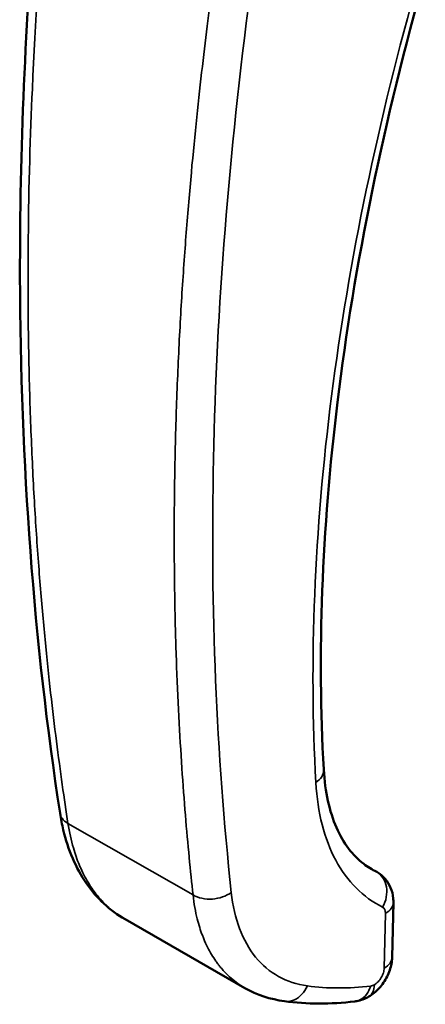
# Model space of a CAD drawing. Header units: inches. Extents: x 0 to 136, y 2 to 86.
# Tile 106 of 160: x 113.86 to 115.03, y 44.69 to 47.54. Entities that reach past the tile are written whole.
import ezdxf

# ---------------------------------------------------------------- set-up
doc = ezdxf.new("R2010")
doc.units = ezdxf.units.IN
doc.header["$LTSCALE"] = 4
doc.header["$MEASUREMENT"] = 0
doc.layers.add('Visible (ANSI)', color=7, linetype='Continuous', lineweight=50)
doc.layers.add('Visible Narrow (ANSI)', color=7, linetype='Continuous', lineweight=35)

msp = doc.modelspace()

# ---------------------------------------------------------------- linework, layer by layer
at = {"layer": 'Visible (ANSI)'}
for p, q in [((114.4375, 45.3596), (114.4375, 45.3596)), ((114.9373, 44.9844), (114.9336, 44.8257)), ((114.1607, 44.9354), (114.1607, 44.9354)), ((114.5077, 44.7365), (114.1607, 44.9354))]:
    msp.add_line(p, q, dxfattribs=at)
for points, knots in [([(113.9726, 45.2423), (113.8968, 45.7348), (113.858, 46.2563), (113.8558, 47.1603), (113.8719, 47.5339), (113.9048, 47.9139)], [0, 0, 0, 0, 4.912689, 4.912689, 8.220713, 8.220713, 8.220713, 8.220713]), ([(115.0297, 47.6706), (114.9097, 47.249), (114.8239, 46.8311), (114.7304, 46.0615), (114.717, 45.7031), (114.7358, 45.3691)], [0, 0, 0, 0, 3.586945, 3.586945, 6.927412, 6.927412, 6.927412, 6.927412]), ([(114.7358, 45.3691), (114.7394, 45.3043), (114.7525, 45.2469), (114.7925, 45.1552), (114.8196, 45.1203), (114.8575, 45.0913), (114.8638, 45.087), (114.8704, 45.083)], [0, 0, 0, 0, 0.676082, 0.676082, 1.361226, 1.361226, 1.493262, 1.493262, 1.493262, 1.493262]), ([(114.1607, 44.9354), (114.1169, 44.9605), (114.0786, 44.9965), (114.0183, 45.0838), (113.9958, 45.1366), (113.9783, 45.2097), (113.9751, 45.2258), (113.9726, 45.2423)], [0, 0, 0, 0, 0.554839, 0.554839, 1.127609, 1.127609, 1.283965, 1.283965, 1.283965, 1.283965]), ([(114.8919, 45.0712), (114.9001, 45.0662), (114.9076, 45.0597), (114.9203, 45.0448), (114.9256, 45.036), (114.9335, 45.0171), (114.9361, 45.0065), (114.9373, 44.9921), (114.9374, 44.9883), (114.9373, 44.9844)], [0, 0, 0, 0, 0.0749818, 0.0749818, 0.1527186, 0.1527186, 0.2359341, 0.2359341, 0.2661271, 0.2661271, 0.2661271, 0.2661271]), ([(114.9336, 44.8257), (114.9333, 44.8131), (114.9309, 44.8003), (114.9226, 44.7755), (114.9164, 44.7632), (114.9013, 44.7411), (114.8922, 44.731), (114.8769, 44.7186), (114.8716, 44.7149), (114.866, 44.7116)], [0.0000232, 0.0000232, 0.0000232, 0.0000232, 0.0989107, 0.0989107, 0.2012402, 0.2012402, 0.3032483, 0.3032483, 0.3537356, 0.3537356, 0.3537356, 0.3537356]), ([(114.866, 44.7116), (114.8553, 44.7054), (114.8434, 44.7008), (114.8293, 44.6983), (114.8274, 44.698), (114.8256, 44.6978)], [0, 0, 0, 0, 0.0973563, 0.0973563, 0.1119492, 0.1119492, 0.1119492, 0.1119492])]:
    msp.add_open_spline(points, degree=3, knots=knots, dxfattribs=at)
for points in [[(114.8704, 45.083), (114.8704, 45.083), (114.8704, 45.083), (114.8704, 45.083)], [(114.8704, 45.083), (114.876, 45.0796), (114.8817, 45.0765), (114.8875, 45.0736)], [(114.8877, 45.0735), (114.8891, 45.0728), (114.8906, 45.072), (114.8919, 45.0711)], [(114.9373, 44.9844), (114.9373, 44.9844), (114.9373, 44.9844), (114.9373, 44.9844)], [(114.5077, 44.7365), (114.5077, 44.7365), (114.5077, 44.7365), (114.5077, 44.7365)], [(114.622, 44.6982), (114.5814, 44.7037), (114.5424, 44.7167), (114.5077, 44.7365)], [(114.8256, 44.6978), (114.7555, 44.6893), (114.6871, 44.6893), (114.622, 44.6982)]]:
    msp.add_open_spline(points, degree=3, dxfattribs=at)
at = {"layer": 'Visible Narrow (ANSI)'}
for p, q in [((113.9955, 45.2132), (114.3575, 45.0058)), ((114.3512, 45.0651), (114.3512, 45.0651)), ((114.3537, 45.0412), (114.3537, 45.0412)), ((114.3588, 44.9951), (114.3588, 44.9951)), ((114.3633, 44.9662), (114.3633, 44.9662)), ((114.9144, 44.9525), (114.9108, 44.7939))]:
    msp.add_line(p, q, dxfattribs=at)
for centre, major_axis, ratio, start_param, end_param in [((114.9624, 46.006), (-0.4224, -0.7781), 0.590092, 6.037609, 6.037617), ((114.9221, 46.5064), (-0.7496, -1.3807), 0.590086, 0.316851, 0.316853), ((114.8867, 44.9363), (0.0203, 0.0337), 0.559866, 5.508638, 6.327845), ((115.2053, 45.8847), (-0.7648, -1.0448), 0.622461, 0.325299, 0.52765), ((114.8815, 44.7692), (-0.0193, -0.0247), 0.578415, 0.5227, 0.965013)]:
    msp.add_ellipse(centre, major_axis=major_axis, ratio=ratio, start_param=start_param, end_param=end_param, dxfattribs=at)
for points, knots in [([(113.9264, 47.8612), (113.9141, 47.7174), (113.9015, 47.5427), (113.8924, 47.339), (113.8864, 47.2064), (113.882, 47.0616), (113.8805, 46.9053), (113.8795, 46.8041), (113.8798, 46.6982), (113.8817, 46.5877), (113.8819, 46.5811), (113.882, 46.5744), (113.8821, 46.5677), (113.8825, 46.549), (113.8829, 46.5301), (113.8833, 46.5114), (113.8843, 46.4741), (113.8853, 46.4378), (113.8865, 46.402), (113.8878, 46.3662), (113.8891, 46.3311), (113.8907, 46.2966), (113.8937, 46.2275), (113.8972, 46.1612), (113.9012, 46.0974), (113.9052, 46.0337), (113.9096, 45.9724), (113.9143, 45.9137), (113.919, 45.855), (113.924, 45.7988), (113.9292, 45.745), (113.9396, 45.6374), (113.9508, 45.5396), (113.9621, 45.4512), (113.9734, 45.3627), (113.9847, 45.2835), (113.9955, 45.2132)], [0.0215513, 0.0215513, 0.0215513, 0.0215513, 0.2421875, 0.2421875, 0.2421875, 0.3857797, 0.3857797, 0.3857797, 0.4787928, 0.4787928, 0.4787928, 0.484375, 0.484375, 0.484375, 0.5, 0.5, 0.5, 0.53125, 0.53125, 0.53125, 0.5625, 0.5625, 0.5625, 0.625, 0.625, 0.625, 0.6875, 0.6875, 0.6875, 0.75, 0.75, 0.75, 0.875, 0.875, 0.875, 1, 1, 1, 1]), ([(115.0098, 47.6584), (114.8927, 47.2467), (114.8082, 46.8407), (114.7583, 46.4498), (114.7085, 46.0589), (114.6933, 45.683), (114.713, 45.331)], [0, 0, 0, 0, 0.5, 0.5, 0.5, 1, 1, 1, 1]), ([(114.3575, 45.0058), (114.35, 45.0742), (114.3349, 45.2282), (114.3184, 45.4661), (114.3088, 45.685), (114.304, 45.8638), (114.3027, 46.0253), (114.3035, 46.1624), (114.3049, 46.2509), (114.3066, 46.3247), (114.3087, 46.3967), (114.3131, 46.5206), (114.3214, 46.6897), (114.3341, 46.8801), (114.3534, 47.1165), (114.3804, 47.3783), (114.4019, 47.55), (114.4121, 47.6261)], [0, 0, 0, 0, 0.125, 0.25, 0.3125, 0.375, 0.4375, 0.46875, 0.5, 0.515625, 0.53125, 0.5625, 0.625, 0.6875, 0.75, 0.875, 1, 1, 1, 1]), ([(114.4683, 45.0131), (114.4248, 45.4134), (114.4076, 45.8332), (114.4167, 46.2683), (114.4259, 46.7035), (114.4614, 47.154), (114.5229, 47.6157)], [0, 0, 0, 0, 0.5, 0.5, 0.5, 0.999999, 0.999999, 0.999999, 0.999999]), ([(114.7358, 45.3691), (114.7358, 45.3686), (114.7358, 45.3681), (114.7358, 45.3676), (114.7359, 45.361), (114.7339, 45.3543), (114.73, 45.348), (114.7261, 45.3418), (114.7203, 45.3359), (114.713, 45.331)], [0.4808187, 0.4808187, 0.4808187, 0.4808187, 0.5, 0.5, 0.5, 0.75, 0.75, 0.75, 1, 1, 1, 1]), ([(114.713, 45.331), (114.7155, 45.2878), (114.7215, 45.247), (114.7407, 45.1718), (114.7539, 45.1373), (114.7868, 45.0759), (114.8066, 45.0489), (114.8521, 45.0033), (114.8779, 44.9847), (114.9062, 44.9706)], [0, 0, 0, 0, 0.25, 0.25, 0.5, 0.5, 0.75, 0.75, 1, 1, 1, 1]), ([(113.9726, 45.2423), (113.9734, 45.2372), (113.9753, 45.2324), (113.9824, 45.2223), (113.9882, 45.2172), (113.9955, 45.2132)], [0.5566239, 0.5566239, 0.5566239, 0.5566239, 0.75, 0.75, 1, 1, 1, 1]), ([(113.9955, 45.2132), (113.9994, 45.1873), (114.0048, 45.1635), (114.0111, 45.1419), (114.0161, 45.1245), (114.0219, 45.1084), (114.0281, 45.0936), (114.0295, 45.09), (114.031, 45.0866), (114.0325, 45.0832), (114.0365, 45.0744), (114.0406, 45.0661), (114.0448, 45.0582), (114.0491, 45.0504), (114.0534, 45.043), (114.0578, 45.036), (114.0622, 45.029), (114.0667, 45.0224), (114.0712, 45.0163), (114.0735, 45.0132), (114.0757, 45.0102), (114.0781, 45.0073), (114.0792, 45.0058), (114.0804, 45.0044), (114.0815, 45.0031), (114.0826, 45.0017), (114.0836, 45.0005), (114.0849, 44.9989), (114.0863, 44.9974), (114.0879, 44.9954), (114.0895, 44.9936), (114.0911, 44.9918), (114.0927, 44.9901), (114.0942, 44.9885), (114.0973, 44.9851), (114.1005, 44.9818), (114.1038, 44.9786), (114.1103, 44.9722), (114.117, 44.9663), (114.1238, 44.9607), (114.1306, 44.9552), (114.1376, 44.95), (114.1448, 44.9452), (114.15, 44.9417), (114.1553, 44.9384), (114.1607, 44.9354)], [0, 0, 0, 0, 0.125, 0.125, 0.125, 0.2259282, 0.2259282, 0.2259282, 0.25, 0.25, 0.25, 0.3125, 0.3125, 0.3125, 0.375, 0.375, 0.375, 0.4375, 0.4375, 0.4375, 0.46875, 0.46875, 0.46875, 0.484375, 0.484375, 0.484375, 0.5, 0.5, 0.5, 0.515625, 0.515625, 0.515625, 0.53125, 0.53125, 0.53125, 0.5625, 0.5625, 0.5625, 0.625, 0.625, 0.625, 0.6875, 0.6875, 0.6875, 0.733362, 0.733362, 0.733362, 0.733362]), ([(114.9062, 44.9706), (114.9113, 44.9797), (114.9148, 44.9896), (114.9168, 44.9997), (114.9186, 45.0096), (114.9189, 45.0197), (114.9173, 45.0291), (114.9156, 45.0388), (114.9121, 45.0477), (114.9071, 45.0553), (114.9023, 45.0624), (114.8963, 45.0683), (114.8893, 45.0726)], [0, 0, 0, 0, 0.25, 0.25, 0.25, 0.4969984, 0.4969984, 0.4969984, 0.75, 0.75, 0.75, 0.9873204, 0.9873204, 0.9873204, 0.9873204]), ([(114.3575, 45.0058), (114.3722, 44.997), (114.3928, 44.9927), (114.4134, 44.9941), (114.4338, 44.9955), (114.4538, 45.0026), (114.4683, 45.0131)], [0, 0, 0, 0, 0.503, 0.503, 0.503, 1, 1, 1, 1]), ([(114.6885, 44.7425), (114.6582, 44.7466), (114.6302, 44.7558), (114.5799, 44.7839), (114.5575, 44.8027), (114.5197, 44.8493), (114.5041, 44.877), (114.4805, 44.9398), (114.4724, 44.975), (114.4683, 45.0131)], [0, 0, 0, 0, 0.25, 0.25, 0.5, 0.5, 0.75, 0.75, 1, 1, 1, 1]), ([(114.5077, 44.7365), (114.5026, 44.7395), (114.4975, 44.7426), (114.4925, 44.746), (114.4857, 44.7505), (114.4791, 44.7555), (114.4727, 44.7608), (114.4662, 44.7661), (114.46, 44.7719), (114.4539, 44.778), (114.4508, 44.7811), (114.4478, 44.7843), (114.4449, 44.7875), (114.4434, 44.7891), (114.442, 44.7908), (114.4405, 44.7925), (114.439, 44.7942), (114.4375, 44.7961), (114.4362, 44.7976), (114.435, 44.7991), (114.434, 44.8003), (114.433, 44.8016), (114.432, 44.8029), (114.4309, 44.8043), (114.4299, 44.8057), (114.4277, 44.8086), (114.4256, 44.8114), (114.4236, 44.8144), (114.4194, 44.8203), (114.4153, 44.8267), (114.4112, 44.8335), (114.4072, 44.8402), (114.4033, 44.8474), (114.3994, 44.855), (114.3956, 44.8626), (114.392, 44.8707), (114.3884, 44.8792), (114.3871, 44.8825), (114.3858, 44.8859), (114.3845, 44.8893), (114.379, 44.9037), (114.3741, 44.9194), (114.3698, 44.9363), (114.3645, 44.9574), (114.3603, 44.9805), (114.3575, 45.0058)], [0.2666334, 0.2666334, 0.2666334, 0.2666334, 0.3125, 0.3125, 0.3125, 0.375, 0.375, 0.375, 0.4375, 0.4375, 0.4375, 0.46875, 0.46875, 0.46875, 0.484375, 0.484375, 0.484375, 0.5, 0.5, 0.5, 0.515625, 0.515625, 0.515625, 0.53125, 0.53125, 0.53125, 0.5625, 0.5625, 0.5625, 0.625, 0.625, 0.625, 0.6875, 0.6875, 0.6875, 0.75, 0.75, 0.75, 0.774075, 0.774075, 0.774075, 0.875, 0.875, 0.875, 1, 1, 1, 1]), ([(114.9108, 44.7939), (114.918, 44.7981), (114.9238, 44.8032), (114.9278, 44.8088), (114.9315, 44.8141), (114.9335, 44.8199), (114.9336, 44.8257)], [0, 0, 0, 0, 0.2498077, 0.2498077, 0.2498077, 0.4889895, 0.4889895, 0.4889895, 0.4889895]), ([(114.9108, 44.7939), (114.9107, 44.7897), (114.9099, 44.7851), (114.9069, 44.7758), (114.9048, 44.7711), (114.8995, 44.7623), (114.8964, 44.7581), (114.8896, 44.751), (114.8859, 44.7481), (114.8823, 44.746)], [0, 0, 0, 0, 0.25, 0.25, 0.5, 0.5, 0.75, 0.75, 1, 1, 1, 1]), ([(114.622, 44.6982), (114.6236, 44.698), (114.6251, 44.6978), (114.6349, 44.6974), (114.6432, 44.6991), (114.659, 44.7061), (114.6664, 44.7114), (114.6791, 44.7251), (114.6845, 44.7334), (114.6885, 44.7425)], [0.2019712, 0.2019712, 0.2019712, 0.2019712, 0.25, 0.25, 0.5, 0.5, 0.75, 0.75, 1, 1, 1, 1]), ([(114.8256, 44.6978), (114.8308, 44.6984), (114.8358, 44.6999), (114.8477, 44.7058), (114.8542, 44.7112), (114.8649, 44.7248), (114.8691, 44.7331), (114.872, 44.7423)], [0.3302551, 0.3302551, 0.3302551, 0.3302551, 0.5, 0.5, 0.75, 0.75, 1, 1, 1, 1]), ([(114.866, 44.7116), (114.8709, 44.7145), (114.8749, 44.7189), (114.8805, 44.7305), (114.8821, 44.7378), (114.8823, 44.746)], [0.5095912, 0.5095912, 0.5095912, 0.5095912, 0.75, 0.75, 1, 1, 1, 1])]:
    msp.add_open_spline(points, degree=3, knots=knots, dxfattribs=at)
for points in [[(114.8704, 45.083), (114.8766, 45.0793), (114.8829, 45.0758), (114.8893, 45.0726)], [(114.8893, 45.0726), (114.8887, 45.073), (114.8881, 45.0733), (114.8875, 45.0736)], [(114.8919, 45.0712), (114.891, 45.0717), (114.8901, 45.0722), (114.8893, 45.0726)], [(114.9373, 44.9844), (114.937, 44.9725), (114.9286, 44.9608), (114.9144, 44.9525)]]:
    msp.add_open_spline(points, degree=3, dxfattribs=at)

doc.saveas('drawing.dxf')
